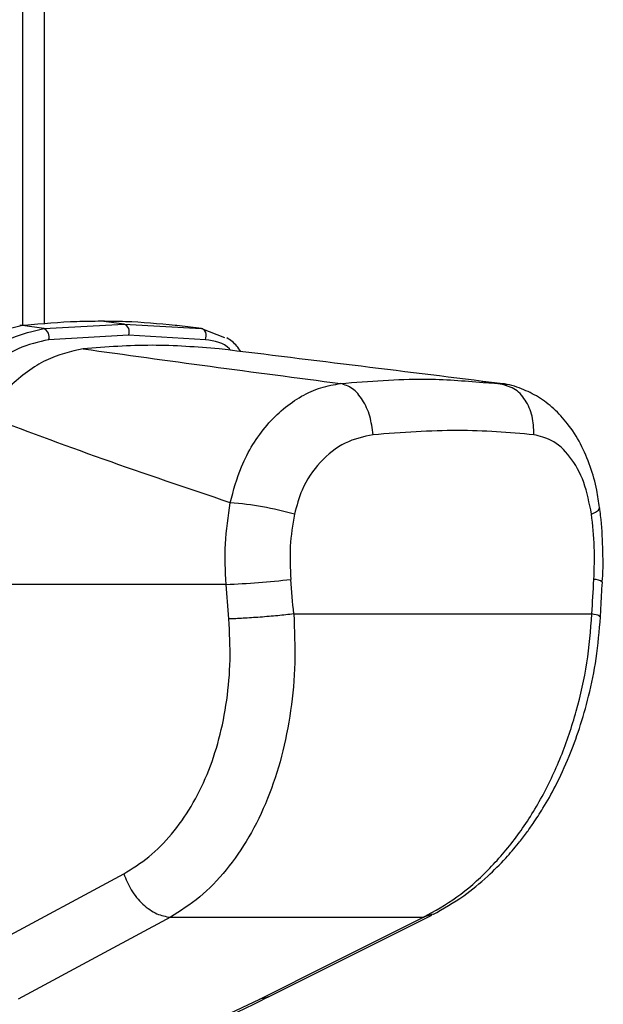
# Model space of a CAD drawing. Header units: millimetres. Extents: x 20 to 22981, y 40 to 19992.
# Tile 33 of 120: x 6921 to 7012, y 5800 to 5952. Entities that reach past the tile are written whole.
import ezdxf

# ---------------------------------------------------------------- set-up
doc = ezdxf.new("R2010")
doc.units = ezdxf.units.MM
doc.header["$LTSCALE"] = 2

msp = doc.modelspace()

# ---------------------------------------------------------------- linework, layer by layer
at = {"color": 8, "linetype": 'Continuous', "lineweight": 25}
for p, q in [((6921.84, 5905.15), (6921.84, 6410.02)), ((6985.35, 5813.93), (6983.92, 5813.45))]:
    msp.add_line(p, q, dxfattribs=at)
at = {"color": 7, "linetype": 'Continuous', "lineweight": 25}
for p, q in [((6925.18, 6410.02), (6925.18, 5905.35)), ((6925.08, 5904.64), (6937.54, 5905.34)), ((6937.54, 5905.34), (6934.01, 5905.77)), ((6937.54, 5905.34), (6949.52, 5904.64)), ((6921.48, 5905.11), (6921.38, 5905.1)), ((6921.67, 5905.14), (6921.46, 5905.12)), ((6921.9, 5905.12), (6921.81, 5905.11)), ((6925.08, 5904.64), (6921.81, 5905.11)), ((6922.11, 5905.14), (6921.9, 5905.12)), ((6945.65, 5905.12), (6945.46, 5905.14)), ((6945.73, 5905.11), (6945.65, 5905.12)), ((6949.52, 5904.64), (6945.73, 5905.11)), ((6949.52, 5904.64), (6953.12, 5903.28)), ((6938.23, 5903.62), (6925.84, 5902.92)), ((6950.14, 5902.92), (6938.23, 5903.62)), ((6996.84, 5895.88), (6992.95, 5896.44)), ((6993.16, 5896.29), (6995.79, 5896.14)), ((6996.8, 5895.76), (6995.79, 5896.14)), ((6953.34, 5865.02), (6898.09, 5865.02)), ((6963.83, 5860.44), (7010.03, 5860.44)), ((6913.88, 5807.52), (6937.48, 5820.19)), ((6959.91, 5801.14), (6985.24, 5813.8)), ((6944.71, 5813.45), (6983.92, 5813.45)), ((6948.95, 5796.26), (6958.58, 5800.79))]:
    msp.add_line(p, q, dxfattribs=at)
at = {"color": 7, "linetype": 'Continuous', "lineweight": 25, "flags": 128}
for points in [[(6921.81, 5905.11), (6921.51, 5905.12), (6921.36, 5905.11)], [(6922.11, 5905.14), (6921.81, 5905.15), (6921.67, 5905.14)], [(6950.14, 5902.92), (6950.23, 5903.19), (6950.26, 5903.48), (6950.24, 5903.77), (6950.18, 5904.03), (6950.07, 5904.27), (6949.91, 5904.45), (6949.73, 5904.58), (6949.52, 5904.64)], [(6944.71, 5813.45), (6934.47, 5807.95), (6921.13, 5800.79)], [(6958.58, 5800.79), (6969.58, 5806.28), (6983.92, 5813.45)]]:
    msp.add_lwpolyline(points, dxfattribs=at)
at = {"color": 8, "linetype": 'Continuous', "lineweight": 25, "flags": 128}
for points in [[(6921.9, 5905.12), (6921.6, 5905.13), (6921.48, 5905.12)], [(7009.96, 5875.91), (7010.6, 5876.22), (7011.02, 5876.51), (7011.22, 5876.79), (7011.23, 5876.91)], [(6959.91, 5801.14), (6959.5, 5800.96), (6958.58, 5800.79)]]:
    msp.add_lwpolyline(points, dxfattribs=at)
at = {"color": 7, "linetype": 'Continuous', "lineweight": 25}
for centre, radius, start, end in [((6937.08, 5904.16), 1.27, 335.1179, 68.8427), ((6924.58, 5903.39), 1.35, 339.6289, 68.0377), ((6949.43, 5822.94), 54.92, 74.6901, 85.239), ((6948.68, 5991.43), 126.49, 272.1108, 276.6674)]:
    msp.add_arc(centre, radius, start, end, dxfattribs=at)
at = {"color": 8, "linetype": 'Continuous', "lineweight": 25}
msp.add_arc((7010.44, 5863.93), 1.86, 50.0693, 93.3373, dxfattribs=at)
at = {"color": 7, "linetype": 'Continuous', "lineweight": 25}
for centre, major_axis, ratio, start_param, end_param in [((6873.04, 5538.91), (-116.8, 1617.42), 0.071472, 4.907349, 4.910728), ((6873.04, 5538.91), (116.8, 1617.42), 0.071472, 4.917671, 4.921051), ((6867.41, 5538.14), (-111.06, 1617.42), 0.068026, 4.907839, 4.911218)]:
    msp.add_ellipse(centre, major_axis=major_axis, ratio=ratio, start_param=start_param, end_param=end_param, dxfattribs=at)
for points, knots in [([(6934.01, 5905.77), (6932.75, 5905.76), (6928.84, 5905.73), (6924.83, 5905.38), (6922.11, 5905.14)], [0, 0, 0, 0, 0.32125, 1, 1, 1, 1]), ([(6945.46, 5905.14), (6942.91, 5905.38), (6939.14, 5905.73), (6935.26, 5905.76), (6934.01, 5905.77)], [0, 0, 0, 0, 0.67875, 1, 1, 1, 1]), ([(6921.81, 5905.11), (6920.11, 5904.73), (6916.73, 5903.97), (6911.98, 5900.81), (6909.3, 5898.22), (6908.19, 5897.14)], [0, 0, 0, 0, 0.373601, 0.740943, 1, 1, 1, 1]), ([(6911.2, 5896.28), (6912.47, 5897.54), (6915.27, 5900.33), (6920.12, 5903.53), (6923.43, 5904.27), (6925.08, 5904.64)], [0, 0, 0, 0, 0.291567, 0.64553, 1, 1, 1, 1]), ([(6925.84, 5902.92), (6924.28, 5902.57), (6921.15, 5901.85), (6916.51, 5898.78), (6913.83, 5896.14), (6912.61, 5894.94)], [0, 0, 0, 0, 0.352553, 0.706371, 1, 1, 1, 1]), ([(6955.62, 5901.09), (6955.43, 5901.39), (6954.87, 5902.26), (6954.01, 5902.83), (6953.44, 5903.22)], [0, 0, 0, 0, 0.3362688, 1, 1, 1, 1]), ([(6931.2, 5901.51), (6929.27, 5901.07), (6925.43, 5900.19), (6920.09, 5896.24), (6917.12, 5892.76), (6915.81, 5891.23)], [0, 0, 0, 0, 0.358898, 0.717892, 1, 1, 1, 1]), ([(6952.27, 5901.51), (6948.82, 5901.78), (6941.91, 5902.32), (6934.77, 5901.78), (6931.2, 5901.51)], [0, 0, 0, 0, 0.4985519, 1, 1, 1, 1]), ([(6931.2, 5901.51), (6937.72, 5900.6), (6950.77, 5898.79), (6964.32, 5897.02), (6971.09, 5896.14)], [0, 0, 0, 0, 0.499857, 1, 1, 1, 1]), ([(6995.79, 5896.14), (6988.65, 5897.02), (6974.37, 5898.79), (6959.63, 5900.6), (6952.27, 5901.51)], [0, 0, 0, 0, 0.49988, 1, 1, 1, 1]), ([(6953.99, 5877.67), (6954.49, 5879.57), (6955.33, 5882.77), (6957.44, 5886.73), (6959.63, 5889.77), (6962.19, 5892.29), (6965.01, 5894.25), (6968.01, 5895.61), (6970.07, 5895.96), (6971.09, 5896.14)], [0, 0, 0, 0, 0.196461, 0.330152, 0.463846, 0.597934, 0.732025, 0.866012, 1, 1, 1, 1]), ([(7011.18, 5876.91), (7011.06, 5877.81), (7010.78, 5880.01), (7009.82, 5883.35), (7008.34, 5886.84), (7006.42, 5889.85), (7004.2, 5892.26), (7001.8, 5894.1), (6999.08, 5895.39), (6997.04, 5896.07), (6995.9, 5896.1), (6995.8, 5896.11)], [0, 0, 0, 0, 0.09496, 0.230794, 0.371617, 0.513299, 0.635458, 0.752039, 0.865802, 0.988226, 1, 1, 1, 1]), ([(6953.99, 5877.67), (6947.33, 5879.91), (6934.01, 5884.4), (6921.88, 5888.95), (6915.81, 5891.23)], [0, 0, 0, 0, 0.499424, 1, 1, 1, 1]), ([(7001.04, 5888.2), (6997.2, 5888.53), (6989.56, 5889.18), (6980.58, 5888.52), (6976.11, 5888.2)], [0, 0, 0, 0, 0.502298, 1, 1, 1, 1]), ([(6976.11, 5888.2), (6974.64, 5887.88), (6971.71, 5887.26), (6967.82, 5884.15), (6965.1, 5880.2), (6964.28, 5877.18), (6963.93, 5875.91)], [0, 0, 0, 0, 0.273074, 0.54299, 0.807448, 1, 1, 1, 1]), ([(7009.96, 5875.91), (7009.62, 5877.61), (7008.95, 5881.03), (7006.71, 5884.99), (7004, 5887.49), (7001.95, 5887.98), (7001.04, 5888.2)], [0, 0, 0, 0, 0.257817, 0.519525, 0.787005, 1, 1, 1, 1]), ([(6953.34, 5865.02), (6953.24, 5867.12), (6953.04, 5871.37), (6953.67, 5875.55), (6953.99, 5877.67)], [0, 0, 0, 0, 0.493479, 1, 1, 1, 1]), ([(7011.62, 5865.36), (7011.63, 5865.51), (7011.79, 5867.29), (7011.73, 5870.76), (7011.55, 5874.48), (7011.26, 5876.5), (7011.2, 5876.91)], [0, 0, 0, 0, 0.039266, 0.464571, 0.891976, 1, 1, 1, 1]), ([(6963.93, 5875.91), (6963.66, 5874.26), (6963.11, 5870.92), (6963.28, 5867.52), (6963.36, 5865.79)], [0, 0, 0, 0, 0.492721, 1, 1, 1, 1]), ([(7010.33, 5865.79), (7010.39, 5867.47), (7010.5, 5870.87), (7010.14, 5874.21), (7009.96, 5875.91)], [0, 0, 0, 0, 0.4926922, 1, 1, 1, 1]), ([(7011.35, 5860), (7011.37, 5860.45), (7011.47, 5862.23), (7011.56, 5864.02), (7011.64, 5865.36)], [0, 0, 0, 0, 0.250064, 1, 1, 1, 1]), ([(6937.48, 5820.19), (6938.8, 5821.01), (6941.46, 5822.65), (6944.96, 5826.23), (6948.02, 5830.52), (6950.5, 5835.49), (6952.35, 5841.04), (6953.54, 5847.02), (6954.1, 5853.29), (6953.88, 5857.54), (6953.78, 5859.67)], [0, 0, 0, 0, 0.124405, 0.249474, 0.373855, 0.498989, 0.623387, 0.749223, 0.874701, 1, 1, 1, 1]), ([(6963.83, 5860.44), (6963.93, 5857.91), (6964.15, 5852.86), (6963.46, 5845.43), (6962.06, 5838.33), (6959.88, 5831.71), (6956.98, 5825.78), (6953.43, 5820.67), (6949.35, 5816.4), (6946.26, 5814.44), (6944.71, 5813.45)], [0, 0, 0, 0, 0.125078, 0.249956, 0.375349, 0.500002, 0.625552, 0.749896, 0.87499, 1, 1, 1, 1]), ([(6983.92, 5813.45), (6985.67, 5814.43), (6989.16, 5816.38), (6993.99, 5820.64), (6998.38, 5825.73), (7002.2, 5831.66), (7005.34, 5838.26), (7007.73, 5845.37), (7009.41, 5852.82), (7009.82, 5857.9), (7010.03, 5860.44)], [0, 0, 0, 0, 0.124254, 0.248755, 0.373673, 0.498312, 0.623952, 0.748648, 0.874353, 1, 1, 1, 1]), ([(6985.37, 5813.87), (6986.99, 5814.78), (6989.94, 5816.45), (6993.68, 5819.55), (6996.47, 5822.34), (6998.43, 5824.64), (6999.83, 5826.44), (7001.11, 5828.24), (7002.65, 5830.62), (7004.58, 5834.05), (7006.48, 5838.18), (7008.2, 5842.85), (7009.64, 5847.9), (7010.82, 5853.7), (7011.17, 5857.84), (7011.35, 5860)], [0, 0, 0, 0, 0.114064, 0.208423, 0.284034, 0.340127, 0.376878, 0.409397, 0.460532, 0.530919, 0.620287, 0.69909, 0.788622, 0.889186, 1, 1, 1, 1]), ([(6937.48, 5820.19), (6937.83, 5819.34), (6938.54, 5817.59), (6940.4, 5815.39), (6942.57, 5813.84), (6944.01, 5813.58), (6944.71, 5813.45)], [0, 0, 0, 0, 0.241934, 0.5, 0.758066, 1, 1, 1, 1]), ([(6949.94, 5796.45), (6951.1, 5796.97), (6954.1, 5798.3), (6957.38, 5799.87), (6959.45, 5800.91), (6959.9, 5801.14)], [0, 0, 0, 0, 0.331468, 0.856769, 1, 1, 1, 1])]:
    msp.add_open_spline(points, degree=3, knots=knots, dxfattribs=at)
at = {"color": 8, "linetype": 'Continuous', "lineweight": 25}
for points, knots in [([(6954.01, 5901.29), (6953.96, 5901.36), (6953.11, 5902.47), (6951.58, 5902.7), (6950.14, 5902.92)], [0, 0, 0, 0, 0.06224, 1, 1, 1, 1]), ([(6971.09, 5896.14), (6975.52, 5896.49), (6983.42, 5897.13), (6990.19, 5896.55), (6993.16, 5896.29)], [0, 0, 0, 0, 0.560726, 1, 1, 1, 1]), ([(7001.04, 5888.2), (7001, 5889.18), (7000.94, 5891.14), (6999.77, 5893.65), (6998.32, 5895.3), (6997.19, 5895.64), (6996.8, 5895.76)], [0, 0, 0, 0, 0.28327, 0.566541, 0.849811, 1, 1, 1, 1]), ([(7011.25, 5860.01), (7011.25, 5860.06), (7011.25, 5860.19), (7010.48, 5860.35), (7010.03, 5860.44)], [0, 0, 0, 0, 0.415348, 1, 1, 1, 1])]:
    msp.add_open_spline(points, degree=3, knots=knots, dxfattribs=at)
at = {"color": 7, "linetype": 'Continuous', "lineweight": 25}
for points in [[(6976.11, 5888.2), (6975.99, 5889.18), (6975.74, 5891.14), (6974.55, 5893.67), (6972.96, 5895.54), (6971.71, 5895.94), (6971.09, 5896.14)], [(6963.83, 5860.44), (6963.02, 5860.35), (6961.4, 5860.17), (6958.61, 5859.93), (6955.91, 5859.75), (6954.49, 5859.69), (6953.78, 5859.67)]]:
    msp.add_open_spline(points, degree=3, dxfattribs=at)

doc.saveas('drawing.dxf')
